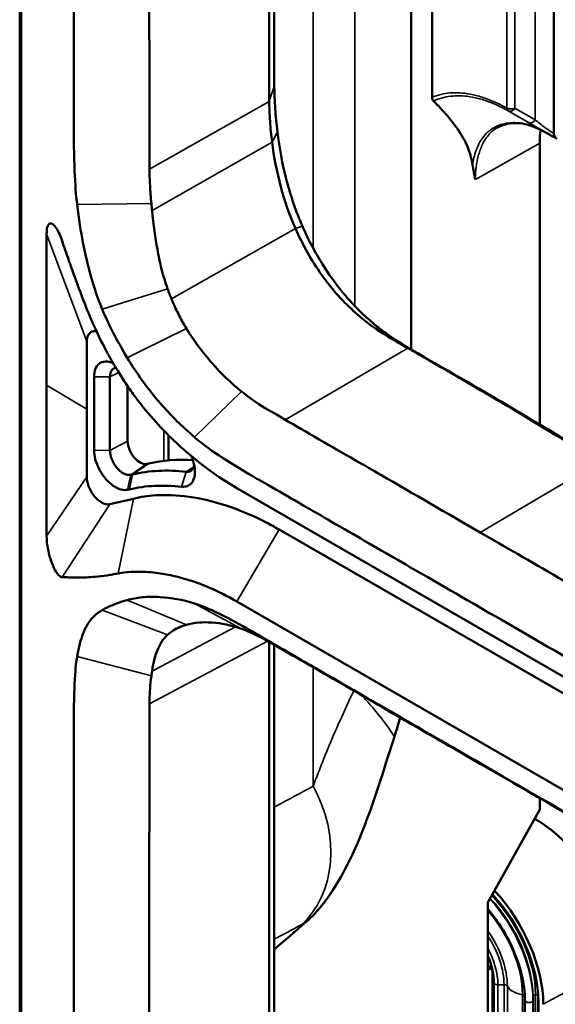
# Model space of a CAD drawing. Header units: millimetres. Extents: x 0 to 6049, y -120 to 1682.
# Tile 217 of 256: x 1862 to 1908, y 775 to 860. Entities that reach past the tile are written whole.
import ezdxf

# ---------------------------------------------------------------- set-up
doc = ezdxf.new("R2010")
doc.units = ezdxf.units.MM
doc.header["$LTSCALE"] = 2
doc.layers.add('Sichtbar (ISO)', color=7, linetype='Continuous', lineweight=50)
doc.layers.add('Sichtbar schmal (ISO)', color=7, linetype='Continuous', lineweight=35)

msp = doc.modelspace()

# ---------------------------------------------------------------- linework, layer by layer
at = {"layer": 'Sichtbar (ISO)'}
for p, q in [((1895.514, 916.371), (1895.514, 831.598)), ((1861.676, 774.097), (1861.676, 891.182)), ((1897.327, 870.882), (1897.327, 853.391)), ((1907.851, 850.229), (1907.851, 862.131)), ((1902.972, 850.761), (1902.972, 850.761)), ((1902.177, 850.103), (1902.177, 850.103)), ((1906.624, 825.122), (1906.624, 849.423)), ((1864.007, 841.579), (1864.007, 828.523)), ((1867.471, 832.281), (1867.471, 826.44)), ((1895.514, 831.561), (1895.514, 831.561)), ((1868.106, 822.9), (1868.106, 829.249)), ((1869.482, 822.881), (1869.482, 829.229)), ((1864.007, 828.523), (1864.007, 815.468)), ((1871.008, 823.675), (1871.008, 828.428)), ((1867.471, 820.6), (1867.471, 826.44)), ((1874.527, 824.202), (1874.527, 822.016)), ((1872.829, 821.745), (1872.679, 821.71)), ((1871.422, 820.808), (1871.272, 820.774)), ((1871.159, 819.52), (1871.008, 819.485)), ((1920.911, 796.265), (1880.433, 819.635)), ((1871.519, 818.714), (1869.476, 818.241)), ((1884.106, 816.041), (1924.63, 792.697)), ((1880.433, 809.837), (1920.911, 786.467)), ((1891.476, 801.475), (1891.476, 801.475)), ((1906.624, 791.859), (1906.624, 792.848)), ((1906.624, 791.859), (1902.148, 783.828)), ((1902.148, 757.327), (1902.148, 783.828)), ((1902.148, 778.021), (1902.488, 778.217)), ((1902.545, 777.578), (1902.545, 755.43)), ((1902.658, 751.428), (1902.658, 776.943)), ((1906.045, 775.392), (1906.045, 775.699)), ((1906.497, 750.107), (1906.497, 775.623)), ((1905.345, 749.876), (1905.345, 775.392)), ((1906.045, 749.876), (1906.045, 775.392)), ((1906.504, 749.776), (1906.504, 775.292))]:
    msp.add_line(p, q, dxfattribs=at)
for centre, start, end in [((1908.002, 850.431), 239.77913, 263.70894), ((1908.351, 850.229), 180.00003, 240)]:
    msp.add_arc(centre, 0.5, start, end, dxfattribs=at)
for centre, major_axis, ratio, start_param, end_param in [((1913.698, 845.347), (-4.998, 8.662), 0.577877, 0.639766, 0.786143), ((1913.698, 845.347), (-4.998, 8.662), 0.577877, 0.639698, 0.639708), ((1872.07, 823.064), (-0.751, 1.298), 0.577998, 0.784892, 2.966498), ((1886.229, 791.953), (-16.528, 28.564), 0.577998, 5.919592, 6.10809), ((1885.904, 793.171), (8.19, 16.252), 0.309343, 5.176049, 5.282811), ((1906.328, 782.742), (-5.043, 8.734), 0.57735, 3.926991, 5.518568), ((1899.964, 779.068), (4.925, -8.53), 0.57735, 0.785398, 1.948864), ((1899.964, 779.068), (-4.625, 8.011), 0.57735, 3.926991, 5.093429), ((37694.433, 24428.52), (-51327.031, -39635.646), 0.06506, 5.43307, 5.433144), ((1901.026, 779.682), (1, -1.732), 0.57735, 0.131633, 0.558111), ((1899.964, 779.068), (-1.825, 3.161), 0.57735, 3.926991, 4.122981), ((1900.246, 779.231), (-4.42, 7.655), 0.57735, 3.926991, 3.93213)]:
    msp.add_ellipse(centre, major_axis=major_axis, ratio=ratio, start_param=start_param, end_param=end_param, dxfattribs=at)
for points, knots in [([(1883.685, 854.303), (1883.672, 859.679), (1883.678, 865.031), (1883.678, 871.936), (1883.678, 873.318), (1883.678, 879.04), (1883.678, 881.594), (1883.678, 889.629)], [-9.416257, -9.416257, -9.416257, -9.416257, -4.399054, -4.399054, -2.952311, -2.952311, -0.000001, -0.000001, -0.000001, -0.000001]), ([(1883.241, 853.026), (1883.248, 854.399), (1883.231, 855.26), (1883.229, 861.274), (1883.233, 862.798), (1883.235, 867.285), (1883.236, 868.715), (1883.236, 875.876), (1883.233, 882.309), (1883.233, 888.315)], [0.000138, 0.000138, 0.000138, 0.000138, 0.49242, 0.49242, 0.709836, 0.709836, 0.812085, 0.812085, 1.22985, 1.22985, 1.22985, 1.22985]), ([(1866.64, 844.106), (1866.446, 845.809), (1866.351, 847.688), (1866.346, 853.975), (1866.365, 855.162), (1866.37, 860.64), (1866.37, 863.826), (1866.371, 868.598), (1866.369, 873.191), (1866.367, 877.065), (1866.365, 880.294), (1866.365, 883.522)], [0.000001, 0.000001, 0.000001, 0.000001, 0.549512, 0.549512, 0.823393, 0.823393, 0.917839, 0.917839, 2.197395, 2.197395, 8.595006, 8.595006, 8.595006, 8.595006]), ([(1872.885, 882.646), (1872.884, 876.062), (1872.872, 868.127), (1872.877, 858.881), (1872.887, 856.713), (1872.894, 853.511), (1872.894, 852.363), (1872.888, 850.088), (1872.885, 849.749), (1872.89, 848.327), (1872.898, 847.731), (1872.895, 847.177)], [0.000002, 0.000002, 0.000002, 0.000002, 2.419057, 2.419057, 4.200578, 4.200578, 5.708399, 5.708399, 6.848199, 6.848199, 8.195319, 8.195319, 8.195319, 8.195319]), ([(1883.951, 850.407), (1883.869, 851.076), (1883.806, 851.736), (1883.717, 853.039), (1883.691, 853.678), (1883.685, 854.296)], [-0.4442247, -0.4442247, -0.4442247, -0.4442247, -0.2253072, -0.2253072, -0.0009786, -0.0009786, -0.0009786, -0.0009786]), ([(1883.492, 849.513), (1883.415, 850.121), (1883.354, 850.72), (1883.269, 851.893), (1883.245, 852.471), (1883.241, 853.026)], [0.000015, 0.000015, 0.000015, 0.000015, 0.1958432, 0.1958432, 0.3945023, 0.3945023, 0.3945023, 0.3945023]), ([(1897.427, 853.071), (1897.394, 853.103), (1897.37, 853.149), (1897.335, 853.257), (1897.327, 853.322), (1897.327, 853.391)], [-0.04976941, -0.04976941, -0.04976941, -0.04976941, -0.02549951, -0.02549951, -0.000001, -0.000001, -0.000001, -0.000001]), ([(1900.806, 847.563), (1900.74, 848.007), (1900.643, 848.399), (1900.339, 849.251), (1900.099, 849.727), (1899.135, 851.267), (1898.239, 852.267), (1897.427, 853.071)], [0.000001, 0.000001, 0.000001, 0.000001, 0.1804012, 0.1804012, 0.4061042, 0.4061042, 0.881218, 0.881218, 0.881218, 0.881218]), ([(1907.478, 850.157), (1906.862, 850.508), (1906.29, 850.788), (1905.191, 851.136), (1904.641, 851.192), (1903.702, 851.08), (1903.307, 850.951), (1902.972, 850.761)], [0.0073182, 0.0073182, 0.0073182, 0.0073182, 0.2710934, 0.2710934, 0.5525957, 0.5525957, 0.7885213, 0.7885213, 0.7885213, 0.7885213]), ([(1886.11, 842.246), (1885.547, 843.524), (1885.097, 844.854), (1884.376, 847.606), (1884.119, 849.028), (1883.951, 850.406)], [-0.8705237, -0.8705237, -0.8705237, -0.8705237, -0.4503949, -0.4503949, -0.0000511, -0.0000511, -0.0000511, -0.0000511]), ([(1885.502, 842.058), (1884.986, 843.221), (1884.571, 844.431), (1883.897, 846.945), (1883.651, 848.25), (1883.492, 849.513)], [0.0000157, 0.0000157, 0.0000157, 0.0000157, 0.3818395, 0.3818395, 0.7888157, 0.7888157, 0.7888157, 0.7888157]), ([(1872.895, 847.177), (1872.896, 846.72), (1872.916, 846.26), (1872.97, 845.253), (1873.007, 844.735), (1873.056, 844.211)], [-0.3401656, -0.3401656, -0.3401656, -0.3401656, -0.1689044, -0.1689044, -0.0000263, -0.0000263, -0.0000263, -0.0000263]), ([(1900.806, 847.563), (1900.839, 847.343), (1900.878, 847.125), (1900.962, 846.718), (1901.006, 846.528), (1901.061, 846.314), (1901.066, 846.296), (1901.071, 846.275)], [0.000001, 0.000001, 0.000001, 0.000001, 0.0892054, 0.0892054, 0.1720143, 0.1720143, 0.1811325, 0.1811325, 0.1811325, 0.1811325]), ([(1868.815, 835.068), (1868.55, 835.702), (1868.317, 836.348), (1867.877, 837.728), (1867.682, 838.443), (1867.46, 839.366), (1867.414, 839.566), (1867.289, 840.128), (1867.214, 840.489), (1866.97, 841.749), (1866.777, 842.906), (1866.64, 844.106)], [0.000001, 0.000001, 0.000001, 0.000001, 0.2073694, 0.2073694, 0.4377226, 0.4377226, 0.5017565, 0.5017565, 0.6162299, 0.6162299, 0.9030829, 0.9030829, 0.9030829, 0.9030829]), ([(1873.056, 844.211), (1873.065, 844.112), (1873.075, 844.012), (1873.095, 843.812), (1873.105, 843.712), (1873.116, 843.611)], [0.00002516, 0.00002516, 0.00002516, 0.00002516, 0.03195908, 0.03195908, 0.06402711, 0.06402711, 0.06402711, 0.06402711]), ([(1873.116, 843.611), (1873.248, 842.36), (1873.407, 841.233), (1873.678, 839.699), (1873.797, 839.119), (1874.087, 837.972), (1874.259, 837.407), (1874.458, 836.85)], [-0.6515596, -0.6515596, -0.6515596, -0.6515596, -0.3556047, -0.3556047, -0.1774544, -0.1774544, -0.0000474, -0.0000474, -0.0000474, -0.0000474]), ([(1865.338, 840.992), (1865.265, 841.208), (1865.186, 841.409), (1865.021, 841.768), (1864.935, 841.926), (1864.848, 842.061), (1864.845, 842.065), (1864.831, 842.087), (1864.819, 842.104), (1864.693, 842.286), (1864.581, 842.4), (1864.376, 842.507), (1864.283, 842.501), (1864.126, 842.355), (1864.084, 842.224), (1864.025, 841.98), (1864.007, 841.795), (1864.007, 841.579)], [-0.3184836, -0.3184836, -0.3184836, -0.3184836, -0.2804402, -0.2804402, -0.2422909, -0.2422909, -0.2410813, -0.2410813, -0.2359207, -0.2359207, -0.1844566, -0.1844566, -0.1338851, -0.1338851, -0.0796358, -0.0796358, -0.000001, -0.000001, -0.000001, -0.000001]), ([(1895.222, 831.721), (1894.564, 832.106), (1893.902, 832.476), (1892.687, 833.225), (1892.033, 833.653), (1891.1, 834.419), (1890.919, 834.575), (1889.675, 835.682), (1888.68, 836.779), (1886.905, 839.262), (1886.136, 840.627), (1885.502, 842.058)], [0.000007, 0.000007, 0.000007, 0.000007, 0.279374, 0.279374, 0.514543, 0.514543, 0.571754, 0.571754, 0.91027, 0.91027, 1.247103, 1.247103, 1.247103, 1.247103]), ([(1896.664, 830.932), (1896.279, 831.157), (1895.895, 831.376), (1895.111, 831.833), (1894.714, 832.07), (1894.048, 832.496), (1893.77, 832.681), (1893.154, 833.118), (1892.803, 833.387), (1892.261, 833.834), (1892.063, 834.003), (1891.663, 834.359), (1891.456, 834.551), (1891.057, 834.935), (1890.864, 835.128), (1890.3, 835.713), (1889.942, 836.114), (1888.964, 837.298), (1888.378, 838.113), (1887.526, 839.475), (1887.231, 839.985), (1886.651, 841.076), (1886.37, 841.656), (1886.11, 842.246)], [0.00001, 0.00001, 0.00001, 0.00001, 0.163286, 0.163286, 0.328281, 0.328281, 0.440198, 0.440198, 0.581306, 0.581306, 0.660558, 0.660558, 0.746168, 0.746168, 0.82758, 0.82758, 0.989752, 0.989752, 1.277683, 1.277683, 1.442036, 1.442036, 1.621053, 1.621053, 1.621053, 1.621053]), ([(1870.176, 829.729), (1870.018, 829.992), (1869.863, 830.252), (1869.554, 830.78), (1869.399, 831.051), (1868.857, 832.031), (1868.527, 832.691), (1867.94, 833.988), (1867.673, 834.628), (1867.086, 836.096), (1866.746, 836.999), (1866.253, 838.357), (1866.073, 838.864), (1865.709, 839.906), (1865.521, 840.453), (1865.338, 840.992)], [-1.245625, -1.245625, -1.245625, -1.245625, -1.158409, -1.158409, -1.066959, -1.066959, -0.839285, -0.839285, -0.635603, -0.635603, -0.349004, -0.349004, -0.180966, -0.180966, -0.000001, -0.000001, -0.000001, -0.000001]), ([(1874.458, 836.85), (1874.511, 836.703), (1874.565, 836.556), (1874.678, 836.264), (1874.736, 836.118), (1874.794, 835.973)], [-0.09419515, -0.09419515, -0.09419515, -0.09419515, -0.04750757, -0.04750757, -0.00066727, -0.00066727, -0.00066727, -0.00066727]), ([(1876.089, 833.413), (1875.842, 833.82), (1875.609, 834.239), (1875.177, 835.093), (1874.977, 835.529), (1874.794, 835.973)], [0.0000868, 0.0000868, 0.0000868, 0.0000868, 0.1445936, 0.1445936, 0.2887459, 0.2887459, 0.2887459, 0.2887459]), ([(1870.965, 830.891), (1870.541, 831.595), (1870.149, 832.312), (1869.612, 833.347), (1869.452, 833.663), (1869.126, 834.347), (1868.969, 834.701), (1868.815, 835.068)], [0.000001, 0.000001, 0.000001, 0.000001, 0.2494373, 0.2494373, 0.3514468, 0.3514468, 0.4656816, 0.4656816, 0.4656816, 0.4656816]), ([(1880.848, 827.972), (1879.958, 828.686), (1879.087, 829.521), (1877.483, 831.341), (1876.74, 832.34), (1876.089, 833.413)], [0.0005558, 0.0005558, 0.0005558, 0.0005558, 0.3844566, 0.3844566, 0.7674711, 0.7674711, 0.7674711, 0.7674711]), ([(1867.471, 832.281), (1867.471, 832.374), (1867.471, 832.462), (1867.51, 832.624), (1867.535, 832.722), (1867.588, 832.827), (1867.59, 832.831), (1867.592, 832.834)], [-0.2129703, -0.2129703, -0.2129703, -0.2129703, -0.0528948, -0.0528948, 0, 0, 0.0018545, 0.0018545, 0.0018545, 0.0018545]), ([(1868.307, 833.179), (1868.231, 833.191), (1868.148, 833.194), (1867.963, 833.166), (1867.871, 833.129), (1867.694, 833.001), (1867.634, 832.914), (1867.595, 832.841), (1867.594, 832.838), (1867.592, 832.834)], [-0.09102221, -0.09102221, -0.09102221, -0.09102221, -0.06601493, -0.06601493, -0.03665667, -0.03665667, 0, 0, 0.0018536, 0.0018536, 0.0018536, 0.0018536]), ([(1896.635, 830.9), (1896.398, 831.037), (1896.161, 831.174), (1895.69, 831.447), (1895.456, 831.584), (1895.222, 831.721)], [-0.1999868, -0.1999868, -0.1999868, -0.1999868, -0.0995044, -0.0995044, -0.0000074, -0.0000074, -0.0000074, -0.0000074]), ([(1876.783, 824.029), (1875.76, 824.898), (1874.759, 825.887), (1873.286, 827.581), (1872.766, 828.233), (1871.811, 829.551), (1871.377, 830.207), (1870.965, 830.891)], [0.000001, 0.000001, 0.000001, 0.000001, 0.4472675, 0.4472675, 0.7057208, 0.7057208, 0.9477431, 0.9477431, 0.9477431, 0.9477431]), ([(1911.809, 821.907), (1909.335, 823.409), (1906.787, 824.955), (1901.949, 827.838), (1899.126, 829.491), (1896.635, 830.9)], [-2.188986, -2.188986, -2.188986, -2.188986, -1.044793, -1.044793, -0.000106, -0.000106, -0.000106, -0.000106]), ([(1898.001, 830.154), (1897.791, 830.276), (1897.58, 830.398), (1897.134, 830.657), (1896.899, 830.794), (1896.664, 830.932)], [-0.189068, -0.189068, -0.189068, -0.189068, -0.0997268, -0.0997268, -0.0000104, -0.0000104, -0.0000104, -0.0000104]), ([(1868.105, 829.249), (1868.104, 829.492), (1868.139, 829.711), (1868.271, 830.062), (1868.372, 830.237), (1868.669, 830.476), (1868.853, 830.557), (1869.302, 830.571), (1869.534, 830.518), (1869.773, 830.406)], [0.0000755, 0.0000755, 0.0000755, 0.0000755, 0.089072, 0.089072, 0.1664814, 0.1664814, 0.231417, 0.231417, 0.2898971, 0.2898971, 0.2898971, 0.2898971]), ([(1869.481, 829.229), (1869.48, 829.34), (1869.492, 829.444), (1869.541, 829.635), (1869.579, 829.72), (1869.662, 829.841), (1869.701, 829.884), (1869.769, 829.938), (1869.794, 829.955), (1869.873, 829.999), (1869.93, 830.019), (1869.993, 830.031), (1869.994, 830.031), (1869.995, 830.031)], [0.0001225, 0.0001225, 0.0001225, 0.0001225, 0.0409288, 0.0409288, 0.0832998, 0.0832998, 0.1122231, 0.1122231, 0.1278521, 0.1278521, 0.1591916, 0.1591916, 0.159632, 0.159632, 0.159632, 0.159632]), ([(1913.282, 821.1), (1909.433, 823.435), (1907.942, 824.338), (1903.633, 826.905), (1901.277, 828.301), (1898.083, 830.107)], [-2.755559, -2.755559, -2.755559, -2.755559, -1.355053, -1.355053, -0.00015, -0.00015, -0.00015, -0.00015]), ([(1880.433, 819.635), (1879.626, 820.102), (1878.82, 820.628), (1877.354, 821.7), (1876.691, 822.228), (1875.661, 823.125), (1875.286, 823.467), (1874.42, 824.298), (1873.934, 824.796), (1872.839, 826.002), (1872.244, 826.722), (1871.414, 827.84), (1871.156, 828.206), (1870.654, 828.956), (1870.411, 829.34), (1870.176, 829.729)], [0.000001, 0.000001, 0.000001, 0.000001, 0.342503, 0.342503, 0.628728, 0.628728, 0.795082, 0.795082, 1.018503, 1.018503, 1.312594, 1.312594, 1.450768, 1.450768, 1.590422, 1.590422, 1.590422, 1.590422]), ([(1884.626, 825.536), (1884.032, 825.888), (1883.331, 826.263), (1881.765, 827.24), (1881.265, 827.645), (1880.848, 827.972)], [0.0001497, 0.0001497, 0.0001497, 0.0001497, 0.2531792, 0.2531792, 0.5837151, 0.5837151, 0.5837151, 0.5837151]), ([(1884.626, 825.536), (1885.56, 824.988), (1886.334, 824.535), (1888.604, 823.229), (1889.478, 822.731), (1891.467, 821.589), (1892.176, 821.181), (1895.739, 819.125), (1898.56, 817.484), (1901.481, 815.796)], [0.000161, 0.000161, 0.000161, 0.000161, 0.397448, 0.397448, 0.730685, 0.730685, 0.915203, 0.915203, 1.659333, 1.659333, 1.659333, 1.659333]), ([(1876.783, 824.029), (1877.581, 823.35), (1878.39, 822.771), (1880.164, 821.615), (1881.233, 820.988), (1882.501, 820.258), (1882.871, 820.047), (1884.028, 819.386), (1884.927, 818.869), (1886.486, 817.967), (1887.569, 817.341), (1891.636, 814.99), (1893.523, 813.9), (1898.195, 811.202), (1900.622, 809.801), (1909.95, 804.415), (1910.534, 804.076), (1919.135, 799.112), (1920.724, 798.207), (1926.429, 794.917), (1927.65, 794.182), (1929.68, 793.006), (1930.372, 792.612), (1931.955, 791.755), (1932.868, 791.286), (1934.696, 790.397), (1935.623, 789.969), (1936.942, 789.433), (1937.298, 789.294), (1938.284, 788.929), (1938.923, 788.712), (1942.14, 787.736), (1944.345, 787.419), (1946.033, 787.23)], [-2.324279, -2.324279, -2.324279, -2.324279, -2.284932, -2.284932, -2.239197, -2.239197, -2.224024, -2.224024, -2.171454, -2.171454, -2.132783, -2.132783, -2.099415, -2.099415, -2.050051, -2.050051, -1.926086, -1.926086, -1.694, -1.694, -1.328191, -1.328191, -1.152712, -1.152712, -0.936528, -0.936528, -0.725344, -0.725344, -0.648683, -0.648683, -0.51612, -0.51612, -0.000001, -0.000001, -0.000001, -0.000001]), ([(1871.008, 819.485), (1870.835, 819.446), (1870.642, 819.452), (1870.261, 819.551), (1870.038, 819.642), (1869.585, 819.949), (1869.346, 820.151), (1868.89, 820.685), (1868.7, 820.968), (1868.369, 821.607), (1868.271, 821.899), (1868.141, 822.391), (1868.104, 822.655), (1868.105, 822.901)], [0.0000462, 0.0000462, 0.0000462, 0.0000462, 0.0892607, 0.0892607, 0.1673572, 0.1673572, 0.2308465, 0.2308465, 0.2867273, 0.2867273, 0.3496662, 0.3496662, 0.4297386, 0.4297386, 0.4297386, 0.4297386]), ([(1871.272, 820.774), (1871.18, 820.754), (1871.079, 820.754), (1870.862, 820.797), (1870.746, 820.841), (1870.556, 820.949), (1870.482, 820.998), (1870.337, 821.113), (1870.266, 821.178), (1870.163, 821.284), (1870.129, 821.321), (1870.031, 821.437), (1869.968, 821.519), (1869.852, 821.692), (1869.799, 821.782), (1869.707, 821.96), (1869.667, 822.048), (1869.607, 822.201), (1869.585, 822.267), (1869.537, 822.429), (1869.515, 822.525), (1869.487, 822.708), (1869.48, 822.796), (1869.481, 822.88)], [0.0000695, 0.0000695, 0.0000695, 0.0000695, 0.047579, 0.047579, 0.0968626, 0.0968626, 0.1280381, 0.1280381, 0.1593643, 0.1593643, 0.1750142, 0.1750142, 0.2063254, 0.2063254, 0.2376536, 0.2376536, 0.2666441, 0.2666441, 0.2882064, 0.2882064, 0.3200449, 0.3200449, 0.3509424, 0.3509424, 0.3509424, 0.3509424]), ([(1876.529, 822.379), (1876.582, 822.252), (1876.635, 822.11), (1876.769, 821.665), (1876.824, 821.356), (1876.825, 820.871), (1876.806, 820.587), (1876.623, 820.183), (1876.507, 819.986), (1876.105, 819.757), (1875.898, 819.719), (1875.669, 819.744)], [0.109813, 0.109813, 0.109813, 0.109813, 0.12654853, 0.12654853, 0.15809357, 0.15809357, 0.177173, 0.177173, 0.18690104, 0.18690104, 0.19447607, 0.19447607, 0.19447607, 0.19447607]), ([(1876.767, 821.611), (1876.767, 821.61), (1876.767, 821.608), (1876.752, 821.531), (1876.731, 821.461), (1876.674, 821.334), (1876.639, 821.278), (1876.533, 821.156), (1876.455, 821.102), (1876.277, 821.038), (1876.179, 821.028), (1876.074, 821.04)], [0.2221321, 0.2221321, 0.2221321, 0.2221321, 0.222736, 0.222736, 0.2543187, 0.2543187, 0.2859027, 0.2859027, 0.3350692, 0.3350692, 0.3827468, 0.3827468, 0.3827468, 0.3827468]), ([(1867.471, 820.6), (1867.471, 820.507), (1867.471, 820.418), (1867.51, 820.212), (1867.535, 820.085), (1867.588, 819.918), (1867.59, 819.913), (1867.592, 819.907)], [-0.2125198, -0.2125198, -0.2125198, -0.2125198, -0.0528706, -0.0528706, 0, 0, 0.0018548, 0.0018548, 0.0018548, 0.0018548]), ([(1876.074, 821.04), (1875.254, 821.132), (1874.454, 821.158), (1872.899, 821.081), (1872.147, 820.978), (1871.422, 820.809)], [-0.7498286, -0.7498286, -0.7498286, -0.7498286, -0.375107, -0.375107, -0.0003874, -0.0003874, -0.0003874, -0.0003874]), ([(1869.476, 818.241), (1869.43, 818.23), (1869.395, 818.222), (1869.235, 818.215), (1869.109, 818.245), (1868.908, 818.309), (1868.736, 818.381), (1868.413, 818.632), (1868.243, 818.781), (1867.963, 819.148), (1867.871, 819.29), (1867.694, 819.622), (1867.634, 819.779), (1867.595, 819.896), (1867.594, 819.901), (1867.592, 819.907)], [-0.3207645, -0.3207645, -0.3207645, -0.3207645, -0.2893986, -0.2893986, -0.2171424, -0.2171424, -0.1188388, -0.1188388, -0.0659998, -0.0659998, -0.0366501, -0.0366501, 0, 0, 0.0018533, 0.0018533, 0.0018533, 0.0018533]), ([(1875.669, 819.744), (1874.874, 819.833), (1874.098, 819.858), (1872.59, 819.784), (1871.861, 819.683), (1871.158, 819.52)], [0.000008, 0.000008, 0.000008, 0.000008, 0.3634261, 0.3634261, 0.7268911, 0.7268911, 0.7268911, 0.7268911]), ([(1871.519, 818.714), (1871.824, 818.785), (1872.739, 818.997), (1874.721, 819.065), (1877.477, 818.798), (1880.392, 817.861), (1882.618, 816.898), (1883.734, 816.255), (1884.106, 816.041)], [0, 0, 0, 0, 0.083333, 0.25, 0.5, 0.75, 0.916667, 1, 1, 1, 1]), ([(1864.007, 815.468), (1864.007, 815.251), (1864.025, 815.009), (1864.084, 814.579), (1864.126, 814.313), (1864.283, 813.672), (1864.376, 813.375), (1864.581, 812.842), (1864.693, 812.607), (1864.819, 812.402), (1864.831, 812.384), (1864.845, 812.362), (1864.848, 812.358), (1864.935, 812.224), (1865.021, 812.122), (1865.186, 811.98), (1865.265, 811.941), (1865.338, 811.938)], [0.000001, 0.000001, 0.000001, 0.000001, 0.0796358, 0.0796358, 0.1338851, 0.1338851, 0.1844566, 0.1844566, 0.2359207, 0.2359207, 0.2410813, 0.2410813, 0.2422909, 0.2422909, 0.2804402, 0.2804402, 0.3184836, 0.3184836, 0.3184836, 0.3184836]), ([(1901.481, 815.796), (1905.797, 813.303), (1910.039, 810.855), (1920.587, 804.739), (1922.721, 803.498), (1925.983, 801.607), (1927.27, 800.862), (1929.252, 799.721), (1929.912, 799.342), (1931.163, 798.627), (1931.822, 798.251), (1932.476, 797.884)], [0.000082, 0.000082, 0.000082, 0.000082, 1.831699, 1.831699, 2.789415, 2.789415, 3.417835, 3.417835, 3.750977, 3.750977, 4.105368, 4.105368, 4.105368, 4.105368]), ([(1865.338, 811.938), (1865.521, 811.93), (1865.709, 811.923), (1866.073, 811.913), (1866.253, 811.909), (1866.746, 811.903), (1867.086, 811.904), (1867.673, 811.928), (1867.94, 811.946), (1868.527, 811.995), (1868.857, 812.023), (1869.399, 812.11), (1869.554, 812.139), (1869.863, 812.196), (1870.018, 812.224), (1870.176, 812.253)], [0.000001, 0.000001, 0.000001, 0.000001, 0.180984, 0.180984, 0.349037, 0.349037, 0.635641, 0.635641, 0.839286, 0.839286, 1.066921, 1.066921, 1.158357, 1.158357, 1.245563, 1.245563, 1.245563, 1.245563]), ([(1870.176, 812.253), (1870.411, 812.296), (1870.654, 812.329), (1871.156, 812.378), (1871.414, 812.392), (1872.244, 812.41), (1872.839, 812.381), (1873.934, 812.25), (1874.42, 812.167), (1875.286, 811.974), (1875.661, 811.877), (1876.691, 811.57), (1877.354, 811.331), (1878.82, 810.707), (1879.626, 810.304), (1880.433, 809.837)], [-1.590422, -1.590422, -1.590422, -1.590422, -1.450768, -1.450768, -1.312594, -1.312594, -1.018503, -1.018503, -0.795082, -0.795082, -0.628728, -0.628728, -0.342503, -0.342503, -0.000001, -0.000001, -0.000001, -0.000001]), ([(1868.818, 809.091), (1868.968, 809.178), (1869.126, 809.261), (1869.452, 809.414), (1869.612, 809.483), (1870.149, 809.703), (1870.542, 809.846), (1870.968, 809.957)], [-0.4659643, -0.4659643, -0.4659643, -0.4659643, -0.3519457, -0.3519457, -0.2498911, -0.2498911, -0.0004977, -0.0004977, -0.0004977, -0.0004977]), ([(1870.968, 809.957), (1871.378, 810.07), (1871.81, 810.149), (1872.765, 810.243), (1873.285, 810.252), (1874.759, 810.165), (1875.76, 809.984), (1876.783, 809.664)], [-0.947625, -0.947625, -0.947625, -0.947625, -0.705908, -0.705908, -0.4472218, -0.4472218, -0.0000033, -0.0000033, -0.0000033, -0.0000033]), ([(1946.026, 773.665), (1944.421, 773.852), (1942.275, 774.209), (1939.139, 775.168), (1938.519, 775.378), (1937.085, 775.906), (1936.289, 776.236), (1935.057, 776.785), (1934.608, 776.994), (1933.092, 777.734), (1932.038, 778.309), (1930.376, 779.231), (1929.726, 779.595), (1927.703, 780.73), (1926.488, 781.411), (1920.777, 784.711), (1919.233, 785.615), (1910.673, 790.559), (1909.977, 790.959), (1900.767, 796.276), (1898.323, 797.688), (1893.629, 800.397), (1891.73, 801.492), (1887.665, 803.837), (1886.473, 804.523), (1884.977, 805.386), (1884.073, 805.909), (1882.677, 806.725), (1881.929, 807.161), (1880.401, 808.028), (1879.575, 808.475), (1878.146, 809.165), (1877.461, 809.454), (1876.783, 809.664)], [0.000316, 0.000316, 0.000316, 0.000316, 0.490805, 0.490805, 0.615975, 0.615975, 0.786253, 0.786253, 0.886579, 0.886579, 1.130105, 1.130105, 1.293175, 1.293175, 1.661678, 1.661678, 1.90866, 1.90866, 2.045714, 2.045714, 2.101684, 2.101684, 2.139613, 2.139613, 2.183029, 2.183029, 2.249372, 2.249372, 2.285496, 2.285496, 2.338174, 2.338174, 2.388081, 2.388081, 2.388081, 2.388081]), ([(1866.64, 805.096), (1866.777, 805.926), (1866.971, 806.569), (1867.216, 807.205), (1867.291, 807.377), (1867.416, 807.629), (1867.462, 807.716), (1867.684, 808.099), (1867.878, 808.356), (1868.318, 808.778), (1868.55, 808.945), (1868.818, 809.091)], [-0.9068364, -0.9068364, -0.9068364, -0.9068364, -0.6183911, -0.6183911, -0.5032952, -0.5032952, -0.438917, -0.438917, -0.2079207, -0.2079207, -0.0003762, -0.0003762, -0.0003762, -0.0003762]), ([(1874.792, 807.227), (1874.976, 807.356), (1875.176, 807.472), (1875.61, 807.674), (1875.842, 807.759), (1876.089, 807.827)], [0.00018, 0.00018, 0.00018, 0.00018, 0.1446173, 0.1446173, 0.2890972, 0.2890972, 0.2890972, 0.2890972]), ([(1876.089, 807.827), (1876.74, 808.008), (1877.483, 808.074), (1879.087, 807.965), (1879.958, 807.788), (1880.849, 807.478)], [0.000068, 0.000068, 0.000068, 0.000068, 0.3807895, 0.3807895, 0.7624749, 0.7624749, 0.7624749, 0.7624749]), ([(1874.458, 806.952), (1874.511, 807), (1874.566, 807.047), (1874.678, 807.138), (1874.735, 807.182), (1874.792, 807.227)], [0.00004381, 0.00004381, 0.00004381, 0.00004381, 0.04706808, 0.04706808, 0.09367709, 0.09367709, 0.09367709, 0.09367709]), ([(1880.849, 807.478), (1881.266, 807.335), (1881.766, 807.133), (1883.332, 806.293), (1884.033, 805.887), (1884.626, 805.547)], [0.0003593, 0.0003593, 0.0003593, 0.0003593, 0.1786927, 0.1786927, 0.3152003, 0.3152003, 0.3152003, 0.3152003]), ([(1873.116, 803.806), (1873.249, 804.629), (1873.41, 805.208), (1873.683, 805.901), (1873.801, 806.136), (1874.09, 806.572), (1874.26, 806.77), (1874.458, 806.952)], [0.0000105, 0.0000105, 0.0000105, 0.0000105, 0.4018311, 0.4018311, 0.6395414, 0.6395414, 0.8761829, 0.8761829, 0.8761829, 0.8761829]), ([(1883.233, 771.229), (1883.233, 777.338), (1883.236, 783.861), (1883.236, 791.032), (1883.235, 792.437), (1883.232, 796.921), (1883.229, 798.334), (1883.231, 804.069), (1883.247, 805.11), (1883.242, 806.332)], [-1.261454, -1.261454, -1.261454, -1.261454, -0.819185, -0.819185, -0.714401, -0.714401, -0.491391, -0.491391, -0.02179, -0.02179, -0.02179, -0.02179]), ([(1883.678, 772.543), (1883.678, 780.225), (1883.678, 782.963), (1883.678, 788.649), (1883.678, 790.232), (1883.678, 796.568), (1883.673, 801.335), (1883.681, 806.086)], [-3.949839, -3.949839, -3.949839, -3.949839, -2.544884, -2.544884, -1.966397, -1.966397, -0.216961, -0.216961, -0.216961, -0.216961]), ([(1884.626, 805.547), (1885.563, 805.01), (1886.339, 804.561), (1888.62, 803.243), (1889.492, 802.74), (1891.497, 801.582), (1892.208, 801.171), (1895.762, 799.119), (1898.574, 797.496), (1901.481, 795.818)], [-2.773131, -2.773131, -2.773131, -2.773131, -2.101816, -2.101816, -1.541652, -1.541652, -1.23336, -1.23336, -0.000048, -0.000048, -0.000048, -0.000048]), ([(1866.365, 766.437), (1866.365, 769.663), (1866.367, 772.886), (1866.369, 776.756), (1866.371, 781.343), (1866.37, 786.116), (1866.37, 789.303), (1866.365, 794.796), (1866.346, 796.037), (1866.351, 802.309), (1866.446, 803.918), (1866.64, 805.096)], [-8.595102, -8.595102, -8.595102, -8.595102, -2.197418, -2.197418, -0.917847, -0.917847, -0.8234, -0.8234, -0.549516, -0.549516, -0.000006, -0.000006, -0.000006, -0.000006]), ([(1873.056, 803.403), (1873.065, 803.472), (1873.075, 803.539), (1873.095, 803.674), (1873.105, 803.74), (1873.116, 803.806)], [-0.06401284, -0.06401284, -0.06401284, -0.06401284, -0.03208032, -0.03208032, -0.00001372, -0.00001372, -0.00001372, -0.00001372]), ([(1872.895, 801), (1872.896, 801.435), (1872.916, 801.846), (1872.971, 802.66), (1873.007, 803.042), (1873.056, 803.403)], [0.0000014, 0.0000014, 0.0000014, 0.0000014, 0.1646209, 0.1646209, 0.3249593, 0.3249593, 0.3249593, 0.3249593]), ([(1872.885, 765.56), (1872.884, 772.147), (1872.872, 780.088), (1872.877, 789.326), (1872.887, 791.494), (1872.894, 794.695), (1872.894, 795.841), (1872.888, 798.117), (1872.885, 798.458), (1872.89, 799.885), (1872.898, 800.476), (1872.895, 801)], [-1.207655, -1.207655, -1.207655, -1.207655, -0.850384, -0.850384, -0.587723, -0.587723, -0.365867, -0.365867, -0.198207, -0.198207, -0.000001, -0.000001, -0.000001, -0.000001]), ([(1894.064, 798.173), (1893.68, 796.99), (1893.289, 795.721), (1892.12, 792.115), (1891.286, 789.735), (1889.736, 786.527), (1889.163, 785.495), (1888.193, 784.086), (1887.859, 783.648), (1887.147, 782.823), (1886.772, 782.442), (1886.385, 782.107)], [-1.820244, -1.820244, -1.820244, -1.820244, -1.411713, -1.411713, -0.690858, -0.690858, -0.341946, -0.341946, -0.172643, -0.172643, -0.000007, -0.000007, -0.000007, -0.000007]), ([(1901.481, 795.818), (1905.722, 793.37), (1909.985, 790.91), (1920.587, 784.762), (1922.721, 783.522), (1925.982, 781.631), (1927.269, 780.886), (1929.252, 779.745), (1929.912, 779.366), (1931.163, 778.649), (1931.822, 778.274), (1932.476, 777.906)], [-3.178293, -3.178293, -3.178293, -3.178293, -1.754254, -1.754254, -1.01534, -1.01534, -0.530484, -0.530484, -0.273449, -0.273449, -0.000005, -0.000005, -0.000005, -0.000005]), ([(1905.345, 775.392), (1905.345, 776.088), (1905.249, 776.846), (1904.872, 778.41), (1904.59, 779.216), (1903.866, 780.789), (1903.424, 781.556), (1902.679, 782.614), (1902.419, 782.949), (1902.148, 783.266)], [0, 0, 0, 0, 0.312761, 0.312761, 0.626562, 0.626562, 0.940721, 0.940721, 1.095707, 1.095707, 1.095707, 1.095707]), ([(1902.658, 776.943), (1902.658, 777.308), (1902.609, 777.709), (1902.425, 778.484), (1902.303, 778.855), (1902.148, 779.221)], [0, 0, 0, 0, 0.3065539, 0.3065539, 0.5733623, 0.5733623, 0.5733623, 0.5733623])]:
    msp.add_open_spline(points, degree=3, knots=knots, dxfattribs=at)
for points in [[(1907.335, 850.24), (1907.325, 850.245), (1907.315, 850.251), (1907.305, 850.257)], [(1907.75, 849.999), (1907.609, 850.082), (1907.47, 850.162), (1907.335, 850.24)]]:
    msp.add_open_spline(points, degree=3, dxfattribs=at)
at = {"layer": 'Sichtbar schmal (ISO)'}
for p, q in [((1887.045, 840.337), (1887.045, 929.028)), ((1890.646, 919.671), (1890.646, 835.354)), ((1861.838, 773.534), (1861.838, 890.619)), ((1906.225, 851.436), (1906.225, 867.262)), ((1903.779, 852.455), (1903.779, 864.367)), ((1904.476, 864.359), (1904.473, 852.448)), ((1883.243, 853.033), (1883.684, 854.303)), ((1872.895, 847.177), (1883.24, 853.026)), ((1905.642, 851.209), (1903.889, 852.222)), ((1906.225, 851.436), (1904.473, 852.448)), ((1883.492, 849.513), (1883.951, 850.407)), ((1873.116, 843.611), (1883.492, 849.513)), ((1883.492, 849.513), (1883.492, 849.513)), ((1901.071, 846.275), (1906.624, 849.423)), ((1866.64, 844.106), (1873.056, 844.211)), ((1874.795, 835.974), (1885.502, 842.058)), ((1885.502, 842.058), (1886.11, 842.246)), ((1867.471, 832.281), (1864.007, 841.579)), ((1868.815, 835.068), (1874.458, 836.85)), ((1872.224, 831.511), (1876.089, 833.413)), ((1884.627, 825.536), (1895.222, 831.721)), ((1895.222, 831.721), (1896.664, 830.932)), ((1870.965, 830.891), (1872.224, 831.511)), ((1896.724, 830.851), (1898.083, 830.107)), ((1868.105, 829.249), (1869.481, 829.229)), ((1869.481, 829.229), (1870.24, 829.624)), ((1864.007, 828.523), (1867.471, 826.44)), ((1877.784, 825), (1880.846, 827.97)), ((1876.783, 824.029), (1877.784, 825)), ((1874.127, 824.607), (1874.127, 821.973)), ((1869.482, 822.881), (1871.008, 823.675)), ((1868.106, 822.901), (1869.481, 822.881)), ((1871.272, 820.774), (1872.679, 821.71)), ((1872.829, 821.745), (1871.424, 820.81)), ((1876.731, 821.472), (1876.074, 821.04)), ((1901.481, 815.796), (1911.808, 821.907)), ((1867.471, 820.6), (1864.007, 815.468)), ((1871.008, 819.485), (1871.272, 820.774)), ((1871.158, 819.521), (1871.422, 820.809)), ((1875.669, 819.744), (1876.074, 821.04)), ((1865.338, 811.938), (1869.381, 818.096)), ((1869.381, 818.096), (1869.476, 818.241)), ((1870.176, 812.253), (1871.519, 818.714)), ((1880.433, 809.837), (1884.106, 816.041)), ((1870.969, 809.956), (1872.221, 809.437)), ((1876.783, 809.664), (1877.786, 809.125)), ((1868.819, 809.091), (1870.058, 808.621)), ((1872.221, 809.437), (1876.089, 807.827)), ((1877.786, 809.125), (1880.848, 807.478)), ((1870.058, 808.621), (1874.458, 806.952)), ((1873.116, 803.806), (1880.318, 807.648)), ((1874.81, 807.236), (1875.631, 807.675)), ((1872.895, 801), (1883.087, 806.42)), ((1866.64, 805.096), (1873.056, 803.403)), ((1887.045, 793.873), (1887.045, 804.153)), ((1886.019, 781.911), (1886.385, 782.107)), ((1886.101, 781.986), (1886.101, 781.986)), ((1913.459, 778.625), (1906.929, 775.047)), ((1903.008, 776.741), (1903.541, 776.741)), ((1903.008, 751.225), (1903.008, 776.741)), ((1903.541, 751.225), (1903.541, 776.741)), ((1903.828, 751.102), (1903.828, 776.618)), ((1905.131, 750.35), (1905.131, 775.865)), ((1906.258, 750.35), (1906.258, 775.865)), ((1906.504, 775.292), (1906.497, 775.623))]:
    msp.add_line(p, q, dxfattribs=at)
for centre, major_axis, ratio, start_param, end_param in [((1904.132, 852.659), (0.5, 0), 0.577351, 3.927001, 5.462896), ((1904.132, 852.659), (-0.25, -0.433), 0.802003, 0.020378, 1.546431), ((1905.884, 851.647), (-0.25, -0.433), 0.802003, 0.022074, 1.546419), ((1908.002, 850.431), (-0.252, -0.432), 0.240059, 6.283172, 6.994142), ((1908.351, 850.229), (-0.5, 0), 0.577351, 0, 0.785408), ((1890.778, 796.549), (5.697, -8.219), 0.363073, 1.517062, 1.982818), ((1879.974, 789.79), (4.683, -8.836), 0.816316, 0.203819, 1.600394), ((1899.824, 778.983), (-4.399, 7.619), 0.57735, 3.926991, 5.08582), ((1900.09, 779.137), (-4.21, 7.292), 0.57735, 3.926991, 5.108338), ((1900.341, 779.282), (-4.184, 7.247), 0.57735, 3.926991, 5.128301), ((1899.777, 778.956), (-3.786, 6.557), 0.57735, 3.926991, 5.039051), ((1899.777, 778.956), (-2.864, 4.961), 0.57735, 3.926991, 4.872511), ((1899.74, 778.935), (-2.687, 4.654), 0.57735, 3.926991, 4.811604), ((1899.474, 778.781), (-2.499, 4.328), 0.57735, 3.926991, 4.639425), ((1903.008, 776.943), (-0.35, 0), 0.57735, 0, 1.570796), ((1903.541, 776.568), (0.3, 0), 0.57735, 0.293066, 1.570796), ((1905.695, 776.943), (-1.95, 0), 0.57735, 0.293066, 1.27773), ((1905.045, 775.699), (0.3, 0), 0.57735, 0.225292, 1.27773), ((1906.345, 775.699), (-0.3, 0), 0.57735, 5.005455, 6.283185), ((1905.695, 776.943), (1.95, 0), 0.57735, 5.005455, 5.128563), ((1905.695, 775.392), (-0.35, 0), 0.57735, 6.283185, 9.424777)]:
    msp.add_ellipse(centre, major_axis=major_axis, ratio=ratio, start_param=start_param, end_param=end_param, dxfattribs=at)
for points, knots in [([(1903.779, 852.455), (1903.529, 852.591), (1903.279, 852.718), (1903.03, 852.836), (1902.652, 853.013), (1902.276, 853.169), (1901.904, 853.299), (1901.552, 853.422), (1901.202, 853.524), (1900.859, 853.601), (1900.546, 853.671), (1900.237, 853.72), (1899.936, 853.747), (1899.649, 853.773), (1899.368, 853.779), (1899.095, 853.765), (1898.817, 853.751), (1898.546, 853.718), (1898.283, 853.667), (1898.003, 853.613), (1897.731, 853.539), (1897.47, 853.445), (1897.422, 853.427), (1897.374, 853.409), (1897.327, 853.391)], [0, 0, 0, 0, 0.106838, 0.106838, 0.106838, 0.268859, 0.268859, 0.268859, 0.422245, 0.422245, 0.422245, 0.561917, 0.561917, 0.561917, 0.694633, 0.694633, 0.694633, 0.829653, 0.829653, 0.829653, 0.973562, 0.973562, 0.973562, 1, 1, 1, 1]), ([(1903.889, 852.222), (1903.645, 852.355), (1903.029, 852.668), (1902.072, 853.064), (1901.061, 853.358), (1900.145, 853.504), (1899.307, 853.521), (1898.501, 853.422), (1897.881, 853.251), (1897.527, 853.113), (1897.427, 853.071)], [0, 0, 0, 0, 0.103611, 0.260738, 0.409491, 0.544944, 0.673653, 0.804594, 0.944156, 1, 1, 1, 1]), ([(1900.806, 847.563), (1900.875, 847.955), (1900.978, 848.375), (1901.134, 848.801), (1901.141, 848.821), (1901.149, 848.84), (1901.156, 848.86), (1901.325, 849.306), (1901.553, 849.752), (1901.868, 850.109), (1902.043, 850.307), (1902.244, 850.479), (1902.456, 850.621), (1902.627, 850.736), (1902.805, 850.832), (1902.98, 850.908), (1903.373, 851.078), (1903.756, 851.159), (1904.192, 851.182), (1904.355, 851.191), (1904.526, 851.191), (1904.704, 851.178), (1905.002, 851.155), (1905.319, 851.096), (1905.661, 850.992), (1906.192, 850.83), (1906.781, 850.554), (1907.478, 850.157)], [0, 0, 0, 0, 0.1592801, 0.1592801, 0.1592801, 0.1666667, 0.1666667, 0.1666667, 0.3333333, 0.3333333, 0.3333333, 0.4254599, 0.4254599, 0.4254599, 0.5, 0.5, 0.5, 0.6666667, 0.6666667, 0.6666667, 0.7288891, 0.7288891, 0.7288891, 0.8333333, 0.8333333, 0.8333333, 0.9960127, 0.9960127, 0.9960127, 0.9960127]), ([(1907.305, 850.257), (1907.207, 850.314), (1907.109, 850.37), (1907.012, 850.425), (1906.768, 850.565), (1906.53, 850.701), (1906.299, 850.832), (1906.068, 850.964), (1905.845, 851.092), (1905.642, 851.209)], [0.2004123, 0.2004123, 0.2004123, 0.2004123, 0.3333333, 0.3333333, 0.3333333, 0.6666667, 0.6666667, 0.6666667, 1, 1, 1, 1]), ([(1907.851, 850.214), (1907.739, 850.293), (1907.629, 850.371), (1907.523, 850.447), (1907.366, 850.56), (1907.217, 850.669), (1907.075, 850.774), (1906.918, 850.891), (1906.77, 851.002), (1906.633, 851.108), (1906.484, 851.224), (1906.348, 851.333), (1906.225, 851.436)], [0.0475835, 0.0475835, 0.0475835, 0.0475835, 0.2092927, 0.2092927, 0.2092927, 0.4475967, 0.4475967, 0.4475967, 0.7120626, 0.7120626, 0.7120626, 0.9999992, 0.9999992, 0.9999992, 0.9999992]), ([(1901.071, 846.275), (1901.068, 846.352), (1901.067, 846.429), (1901.066, 846.505), (1901.066, 846.636), (1901.07, 846.766), (1901.078, 846.895), (1901.087, 847.031), (1901.1, 847.166), (1901.116, 847.299), (1901.134, 847.443), (1901.156, 847.584), (1901.182, 847.722), (1901.21, 847.874), (1901.243, 848.023), (1901.279, 848.167), (1901.319, 848.326), (1901.363, 848.48), (1901.41, 848.628), (1901.463, 848.791), (1901.519, 848.947), (1901.58, 849.094), (1901.647, 849.258), (1901.721, 849.411), (1901.801, 849.555), (1901.89, 849.717), (1901.988, 849.866), (1902.096, 850.004), (1902.214, 850.155), (1902.343, 850.292), (1902.484, 850.415), (1902.626, 850.54), (1902.781, 850.651), (1902.947, 850.747), (1902.955, 850.752), (1902.964, 850.757), (1902.972, 850.761)], [0, 0, 0, 0, 0.0185249, 0.0185249, 0.0185249, 0.0501747, 0.0501747, 0.0501747, 0.083633, 0.083633, 0.083633, 0.119786, 0.119786, 0.119786, 0.1594889, 0.1594889, 0.1594889, 0.203478, 0.203478, 0.203478, 0.2522422, 0.2522422, 0.2522422, 0.3064274, 0.3064274, 0.3064274, 0.3669871, 0.3669871, 0.3669871, 0.4330531, 0.4330531, 0.4330531, 0.4996503, 0.4996503, 0.4996503, 0.5030371, 0.5030371, 0.5030371, 0.5030371]), ([(1890.552, 802.128), (1890.479, 801.975), (1890.406, 801.823), (1890.333, 801.671), (1890.008, 800.989), (1889.694, 800.304), (1889.392, 799.627), (1889.054, 798.87), (1888.73, 798.121), (1888.423, 797.386), (1888.114, 796.647), (1887.822, 795.922), (1887.55, 795.217), (1887.373, 794.759), (1887.205, 794.31), (1887.045, 793.873)], [0.0221144, 0.0221144, 0.0221144, 0.0221144, 0.0739889, 0.0739889, 0.0739889, 0.3068766, 0.3068766, 0.3068766, 0.567463, 0.567463, 0.567463, 0.8297688, 0.8297688, 0.8297688, 1, 1, 1, 1]), ([(1887.045, 793.873), (1885.968, 793.302), (1884.891, 792.73), (1883.814, 792.157), (1883.769, 792.133), (1883.723, 792.109), (1883.678, 792.084)], [0.0000023, 0.0000023, 0.0000023, 0.0000023, 0.4367593, 0.4367593, 0.4367593, 0.4551831, 0.4551831, 0.4551831, 0.4551831])]:
    msp.add_open_spline(points, degree=3, knots=knots, dxfattribs=at)
for points in [[(1903.889, 852.222), (1903.824, 852.26), (1903.781, 852.349), (1903.779, 852.455)], [(1883.678, 780.668), (1884.458, 781.083), (1885.239, 781.497), (1886.019, 781.911)]]:
    msp.add_open_spline(points, degree=3, dxfattribs=at)

doc.saveas('drawing.dxf')
